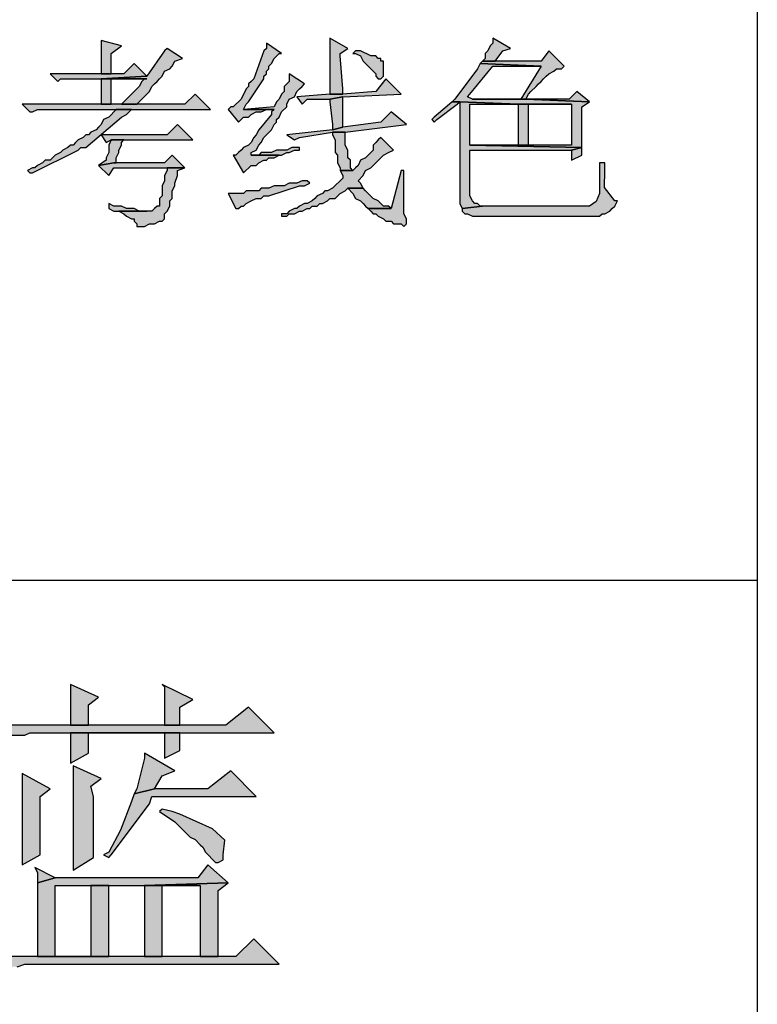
# Model space of a CAD drawing. Header units: millimetres. Extents: x 31236 to 33897, y 9912 to 10933.
# Tile 27 of 47: x 32407.5 to 32415.17, y 10140.04 to 10150.29. Entities that reach past the tile are written whole.
import ezdxf

# ---------------------------------------------------------------- set-up
doc = ezdxf.new("R2010")
doc.units = ezdxf.units.MM
doc.layers.add('Z_entity', color=7, linetype='Continuous')

msp = doc.modelspace()

# ---------------------------------------------------------------- hatches: boundary and pattern name
at = {"layer": 'Z_entity'}
for points in [[(32408.344, 10150.067), (32408.344, 10150.04), (32408.344, 10149.802), (32408.344, 10149.722), (32408.449, 10149.722), (32408.449, 10149.934), (32408.555, 10150.014)], [(32410.726, 10150.093), (32410.726, 10150.067), (32410.726, 10149.537), (32410.726, 10149.511), (32410.859, 10149.511), (32410.859, 10149.564), (32410.832, 10149.908), (32410.832, 10149.934), (32410.912, 10149.987)], [(32412.421, 10150.093), (32412.421, 10150.04), (32412.394, 10150.014), (32412.368, 10149.961), (32412.341, 10149.934), (32412.341, 10149.881), (32412.315, 10149.855), (32412.447, 10149.855), (32412.527, 10149.961), (32412.606, 10149.987)], [(32409.032, 10149.987), (32409.005, 10149.961), (32408.82, 10149.696), (32408.344, 10149.669), (32408.82, 10149.669), (32408.794, 10149.669), (32408.767, 10149.643), (32408.741, 10149.59), (32408.714, 10149.564), (32408.688, 10149.537), (32408.661, 10149.511), (32408.555, 10149.405), (32408.714, 10149.405), (32408.847, 10149.537), (32408.873, 10149.59), (32408.9, 10149.616), (32408.926, 10149.643), (32408.952, 10149.669), (32408.979, 10149.696), (32409.005, 10149.749), (32409.058, 10149.775), (32409.085, 10149.802), (32409.111, 10149.855), (32409.191, 10149.881)], [(32410.064, 10150.04), (32410.064, 10149.987), (32410.038, 10149.961), (32409.932, 10149.669), (32409.906, 10149.643), (32409.879, 10149.616), (32409.879, 10149.59), (32409.853, 10149.564), (32409.8, 10149.458), (32409.72, 10149.378), (32409.694, 10149.378), (32409.667, 10149.352), (32409.773, 10149.219), (32409.826, 10149.272), (32409.879, 10149.272), (32409.906, 10149.299), (32409.959, 10149.325), (32410.011, 10149.325), (32410.064, 10149.352), (32410.144, 10149.352), (32409.826, 10149.352), (32409.853, 10149.405), (32409.879, 10149.431), (32410.038, 10149.669), (32410.038, 10149.696), (32410.064, 10149.722), (32410.064, 10149.749), (32410.091, 10149.775), (32410.091, 10149.802), (32410.117, 10149.828), (32410.144, 10149.881), (32410.197, 10149.934), (32410.223, 10149.934)], [(32410.991, 10149.961), (32410.965, 10149.934), (32410.991, 10149.934), (32411.044, 10149.908), (32411.07, 10149.855), (32411.176, 10149.749), (32411.203, 10149.722), (32411.203, 10149.696), (32411.229, 10149.669), (32411.256, 10149.669), (32411.282, 10149.696), (32411.282, 10149.855), (32411.256, 10149.855), (32411.256, 10149.881), (32411.229, 10149.881), (32411.203, 10149.908), (32411.15, 10149.908), (32411.044, 10149.961)], [(32413.003, 10149.961), (32412.924, 10149.855), (32412.315, 10149.855), (32412.288, 10149.828), (32412.924, 10149.802), (32412.712, 10149.458), (32412.209, 10149.458), (32412.765, 10149.458), (32412.791, 10149.511), (32412.818, 10149.537), (32412.871, 10149.59), (32412.897, 10149.616), (32412.924, 10149.643), (32412.95, 10149.669), (32412.977, 10149.696), (32413.003, 10149.722), (32413.056, 10149.749), (32413.083, 10149.775), (32413.136, 10149.775), (32413.162, 10149.802)], [(32408.688, 10149.828), (32408.582, 10149.722), (32407.814, 10149.722), (32407.893, 10149.643), (32407.92, 10149.669), (32408.344, 10149.669), (32408.82, 10149.696)], [(32412.288, 10149.828), (32412.262, 10149.775), (32412.024, 10149.458), (32411.997, 10149.431), (32412.077, 10149.431), (32412.685, 10149.405), (32413.241, 10149.405), (32413.241, 10148.981), (32412.182, 10148.981), (32413.347, 10148.955), (32413.347, 10149.378), (32413.427, 10149.431), (32412.765, 10149.458), (32412.209, 10149.458), (32412.156, 10149.484), (32412.182, 10149.511), (32412.421, 10149.802), (32412.924, 10149.802)], [(32408.344, 10149.669), (32408.344, 10149.405), (32408.449, 10149.405), (32408.449, 10149.669), (32408.82, 10149.669)], [(32410.303, 10149.722), (32410.303, 10149.643), (32410.276, 10149.616), (32410.25, 10149.59), (32410.25, 10149.537), (32410.223, 10149.511), (32410.197, 10149.458), (32410.17, 10149.431), (32410.144, 10149.378), (32409.826, 10149.352), (32410.144, 10149.352), (32410.117, 10149.325), (32410.117, 10149.299), (32409.985, 10149.14), (32409.959, 10149.087), (32409.932, 10149.06), (32409.906, 10149.008), (32409.879, 10148.981), (32409.826, 10148.955), (32409.8, 10148.928), (32409.773, 10148.902), (32409.747, 10148.875), (32409.72, 10148.875), (32409.826, 10148.69), (32409.906, 10148.769), (32409.959, 10148.769), (32409.985, 10148.796), (32410.038, 10148.822), (32410.064, 10148.822), (32410.091, 10148.849), (32410.144, 10148.849), (32410.197, 10148.875), (32409.906, 10148.875), (32409.906, 10148.902), (32409.959, 10148.928), (32409.985, 10148.981), (32410.011, 10149.008), (32410.038, 10149.06), (32410.064, 10149.087), (32410.117, 10149.14), (32410.144, 10149.193), (32410.17, 10149.219), (32410.17, 10149.246), (32410.197, 10149.272), (32410.223, 10149.325), (32410.276, 10149.378), (32410.276, 10149.405), (32410.303, 10149.458), (32410.356, 10149.484), (32410.382, 10149.537), (32410.409, 10149.564), (32410.435, 10149.59), (32410.462, 10149.616)], [(32411.309, 10149.669), (32411.203, 10149.537), (32410.859, 10149.511), (32410.726, 10149.511), (32410.382, 10149.484), (32410.435, 10149.405), (32410.488, 10149.458), (32410.726, 10149.458), (32410.859, 10149.484), (32411.468, 10149.511)], [(32413.294, 10149.537), (32413.215, 10149.458), (32412.765, 10149.458), (32413.427, 10149.431)], [(32409.323, 10149.511), (32409.217, 10149.405), (32407.523, 10149.405), (32407.602, 10149.325), (32407.629, 10149.325), (32407.682, 10149.352), (32409.482, 10149.352)], [(32410.859, 10149.484), (32410.726, 10149.458), (32410.726, 10149.431), (32410.753, 10149.193), (32410.753, 10149.14), (32410.859, 10149.166), (32410.859, 10149.431)], [(32408.661, 10149.352), (32408.502, 10149.352), (32408.423, 10149.272), (32408.37, 10149.246), (32408.344, 10149.193), (32408.317, 10149.166), (32408.291, 10149.14), (32408.238, 10149.113), (32408.211, 10149.087), (32408.185, 10149.087), (32408.158, 10149.06), (32408.105, 10149.034), (32408.079, 10149.008), (32408.052, 10148.981), (32408.026, 10148.981), (32407.999, 10148.955), (32407.946, 10148.928), (32407.92, 10148.902), (32407.867, 10148.875), (32407.814, 10148.822), (32407.761, 10148.822), (32407.735, 10148.796), (32407.682, 10148.769), (32407.655, 10148.743), (32407.629, 10148.743), (32407.576, 10148.716), (32407.602, 10148.69), (32407.629, 10148.69), (32408.105, 10148.928), (32408.132, 10148.955), (32408.185, 10148.955), (32408.555, 10149.272), (32408.608, 10149.299), (32408.635, 10149.325)], [(32411.997, 10149.431), (32411.971, 10149.405), (32411.812, 10149.272), (32411.785, 10149.246), (32411.812, 10149.219), (32411.838, 10149.246), (32412.05, 10149.405), (32412.077, 10149.431)], [(32412.077, 10149.431), (32412.077, 10148.372), (32412.103, 10148.319), (32412.315, 10148.346), (32412.288, 10148.346), (32412.262, 10148.372), (32412.235, 10148.372), (32412.209, 10148.399), (32412.182, 10148.452), (32412.182, 10148.928), (32413.241, 10148.928), (32413.347, 10148.955), (32412.182, 10148.981), (32412.182, 10149.405), (32412.685, 10149.405)], [(32412.685, 10149.405), (32412.685, 10148.981), (32412.791, 10148.981), (32412.791, 10149.405), (32413.241, 10149.405)], [(32411.362, 10149.325), (32411.256, 10149.219), (32410.859, 10149.166), (32410.753, 10149.14), (32410.276, 10149.087), (32410.356, 10149.034), (32410.409, 10149.06), (32410.753, 10149.113), (32410.885, 10149.113), (32411.521, 10149.193)], [(32409.138, 10149.193), (32409.032, 10149.087), (32408.344, 10149.087), (32408.397, 10149.008), (32408.449, 10149.034), (32409.297, 10149.034)], [(32408.582, 10149.034), (32408.449, 10149.034), (32408.423, 10148.981), (32408.423, 10148.902), (32408.397, 10148.849), (32408.397, 10148.822), (32408.317, 10148.769), (32408.476, 10148.796), (32408.502, 10148.796), (32408.502, 10148.849), (32408.529, 10148.902), (32408.529, 10148.928), (32408.555, 10148.981), (32408.555, 10149.008)], [(32411.256, 10149.06), (32411.229, 10149.034), (32411.203, 10149.008), (32411.176, 10148.981), (32411.176, 10148.928), (32411.15, 10148.902), (32411.097, 10148.849), (32411.044, 10148.822), (32411.018, 10148.769), (32410.991, 10148.743), (32410.965, 10148.716), (32410.832, 10148.716), (32410.859, 10148.663), (32410.859, 10148.637), (32410.753, 10148.531), (32410.7, 10148.505), (32410.673, 10148.505), (32410.647, 10148.478), (32410.594, 10148.452), (32410.567, 10148.425), (32410.541, 10148.399), (32410.488, 10148.372), (32410.462, 10148.372), (32410.409, 10148.346), (32410.382, 10148.319), (32410.356, 10148.319), (32410.303, 10148.293), (32410.276, 10148.266), (32410.223, 10148.266), (32410.223, 10148.24), (32410.276, 10148.24), (32410.303, 10148.266), (32410.356, 10148.266), (32410.409, 10148.293), (32410.435, 10148.293), (32410.488, 10148.319), (32410.515, 10148.319), (32410.541, 10148.346), (32410.594, 10148.346), (32410.62, 10148.372), (32410.647, 10148.372), (32410.7, 10148.399), (32410.726, 10148.425), (32410.779, 10148.425), (32410.832, 10148.478), (32410.885, 10148.505), (32410.912, 10148.531), (32411.07, 10148.531), (32411.044, 10148.584), (32411.018, 10148.61), (32411.07, 10148.663), (32411.097, 10148.716), (32411.15, 10148.743), (32411.282, 10148.875), (32411.335, 10148.902), (32411.388, 10148.928)], [(32410.885, 10149.113), (32410.753, 10149.113), (32410.753, 10149.087), (32410.779, 10149.034), (32410.779, 10148.902), (32410.806, 10148.875), (32410.806, 10148.796), (32410.832, 10148.743), (32410.832, 10148.716), (32410.965, 10148.716), (32410.938, 10148.743), (32410.938, 10148.822), (32410.912, 10148.849), (32410.912, 10148.928), (32410.885, 10148.981), (32410.885, 10149.06)], [(32410.409, 10148.955), (32410.329, 10148.955), (32410.276, 10148.928), (32410.17, 10148.928), (32410.117, 10148.902), (32410.011, 10148.902), (32409.985, 10148.875), (32409.906, 10148.875), (32410.223, 10148.875), (32410.276, 10148.902), (32410.303, 10148.902), (32410.356, 10148.928), (32410.409, 10148.928)], [(32413.347, 10148.955), (32413.241, 10148.928), (32413.241, 10148.822), (32413.347, 10148.875), (32413.347, 10148.928)], [(32409.085, 10148.875), (32409.005, 10148.796), (32408.476, 10148.796), (32408.317, 10148.769), (32408.423, 10148.663), (32408.476, 10148.743), (32409.217, 10148.743)], [(32409.217, 10148.743), (32409.032, 10148.743), (32409.032, 10148.716), (32409.005, 10148.663), (32409.005, 10148.61), (32408.979, 10148.557), (32408.979, 10148.452), (32408.952, 10148.425), (32408.952, 10148.346), (32408.926, 10148.346), (32408.9, 10148.319), (32408.873, 10148.293), (32408.529, 10148.293), (32408.582, 10148.266), (32408.608, 10148.24), (32408.661, 10148.213), (32408.688, 10148.213), (32408.688, 10148.187), (32408.714, 10148.16), (32408.714, 10148.134), (32408.794, 10148.134), (32408.847, 10148.16), (32408.9, 10148.16), (32408.952, 10148.187), (32408.979, 10148.187), (32409.005, 10148.213), (32409.005, 10148.266), (32409.032, 10148.293), (32409.058, 10148.346), (32409.058, 10148.399), (32409.085, 10148.425), (32409.085, 10148.505), (32409.111, 10148.557), (32409.111, 10148.584), (32409.138, 10148.663), (32409.138, 10148.716)], [(32413.586, 10148.796), (32413.533, 10148.796), (32413.533, 10148.478), (32413.497, 10148.393), (32413.427, 10148.346), (32412.315, 10148.346), (32412.103, 10148.319), (32412.103, 10148.293), (32412.129, 10148.266), (32412.156, 10148.266), (32412.209, 10148.24), (32413.533, 10148.24), (32413.559, 10148.266), (32413.586, 10148.266), (32413.639, 10148.293), (32413.665, 10148.319), (32413.692, 10148.346), (32413.718, 10148.399), (32413.692, 10148.399), (32413.585, 10148.539), (32413.586, 10148.716), (32413.586, 10148.743)], [(32411.468, 10148.716), (32411.362, 10148.319), (32411.123, 10148.319), (32411.15, 10148.293), (32411.176, 10148.266), (32411.203, 10148.266), (32411.229, 10148.24), (32411.282, 10148.213), (32411.309, 10148.187), (32411.362, 10148.187), (32411.388, 10148.16), (32411.468, 10148.16), (32411.494, 10148.134), (32411.521, 10148.16), (32411.521, 10148.213), (32411.494, 10148.266), (32411.494, 10148.716)], [(32410.488, 10148.61), (32410.435, 10148.61), (32410.382, 10148.584), (32410.303, 10148.584), (32410.25, 10148.557), (32410.144, 10148.557), (32410.091, 10148.531), (32410.011, 10148.531), (32409.985, 10148.505), (32409.853, 10148.505), (32409.826, 10148.478), (32409.667, 10148.478), (32409.747, 10148.319), (32409.773, 10148.319), (32409.8, 10148.346), (32409.826, 10148.346), (32409.853, 10148.372), (32409.906, 10148.399), (32409.959, 10148.425), (32410.011, 10148.425), (32410.038, 10148.452), (32410.091, 10148.452), (32410.409, 10148.557), (32410.462, 10148.557), (32410.515, 10148.584)], [(32411.07, 10148.531), (32410.912, 10148.531), (32410.965, 10148.478), (32410.991, 10148.425), (32411.044, 10148.399), (32411.07, 10148.372), (32411.097, 10148.346), (32411.123, 10148.319), (32411.362, 10148.319), (32411.335, 10148.346), (32411.282, 10148.346), (32411.256, 10148.372), (32411.229, 10148.399), (32411.176, 10148.425), (32411.097, 10148.505)], [(32408.423, 10148.372), (32408.423, 10148.319), (32408.476, 10148.293), (32408.82, 10148.293), (32408.741, 10148.293), (32408.688, 10148.319), (32408.608, 10148.319), (32408.555, 10148.346), (32408.476, 10148.346)], [(32408.026, 10143.368), (32408.026, 10143.342), (32408.026, 10142.998), (32408.026, 10142.945), (32408.211, 10142.945), (32408.211, 10143.157), (32408.317, 10143.236)], [(32408.979, 10143.368), (32409.005, 10143.342), (32409.005, 10142.998), (32409.005, 10142.945), (32409.164, 10142.945), (32409.164, 10143.13), (32409.297, 10143.21)], [(32409.879, 10143.13), (32409.641, 10142.945), (32407.179, 10142.945), (32407.285, 10142.812), (32407.338, 10142.812), (32407.417, 10142.839), (32407.549, 10142.839), (32407.602, 10142.865), (32410.144, 10142.865)], [(32408.026, 10142.865), (32408.026, 10142.548), (32408.211, 10142.654), (32408.211, 10142.865), (32409.005, 10142.865)], [(32409.164, 10142.865), (32408.026, 10142.865), (32409.005, 10142.865), (32409.005, 10142.601), (32409.164, 10142.68)], [(32408.794, 10142.654), (32408.794, 10142.601), (32408.714, 10142.283), (32408.688, 10142.23), (32408.9, 10142.283), (32408.979, 10142.415), (32409.111, 10142.468)], [(32408.052, 10142.521), (32408.052, 10142.468), (32408.052, 10141.515), (32408.052, 10141.436), (32408.264, 10141.568), (32408.264, 10141.595), (32408.264, 10142.203), (32408.238, 10142.309), (32408.344, 10142.389)], [(32409.694, 10142.468), (32409.456, 10142.283), (32408.9, 10142.283), (32408.688, 10142.23), (32408.661, 10142.151), (32408.546, 10141.851), (32408.423, 10141.621), (32408.37, 10141.595), (32408.423, 10141.568), (32408.449, 10141.595), (32408.847, 10142.124), (32408.873, 10142.203), (32409.959, 10142.203)], [(32407.523, 10142.442), (32407.523, 10142.389), (32407.523, 10141.542), (32407.523, 10141.489), (32407.708, 10141.595), (32407.708, 10141.621), (32407.708, 10142.098), (32407.708, 10142.203), (32407.814, 10142.283)], [(32408.979, 10142.071), (32408.952, 10142.045), (32409.111, 10141.939), (32409.217, 10141.833), (32409.27, 10141.78), (32409.323, 10141.753), (32409.376, 10141.7), (32409.403, 10141.674), (32409.429, 10141.621), (32409.535, 10141.515), (32409.561, 10141.515), (32409.614, 10141.542), (32409.614, 10141.595), (32409.633, 10141.747), (32409.503, 10141.864), (32409.164, 10142.018), (32409.085, 10142.045)], [(32407.655, 10141.462), (32407.682, 10141.409), (32407.682, 10141.303), (32407.867, 10141.356)], [(32409.456, 10141.489), (32409.35, 10141.356), (32407.867, 10141.356), (32407.682, 10141.303), (32407.682, 10141.25), (32407.682, 10140.615), (32407.682, 10140.536), (32407.867, 10140.536), (32407.867, 10141.277), (32408.794, 10141.277), (32409.667, 10141.303)], [(32408.423, 10141.277), (32408.238, 10141.277), (32408.238, 10140.536), (32407.682, 10140.536), (32408.423, 10140.536)], [(32409.667, 10141.303), (32408.794, 10141.277), (32409.376, 10141.277), (32409.376, 10140.536), (32409.561, 10140.536), (32409.561, 10141.224)], [(32408.794, 10141.277), (32408.794, 10140.536), (32408.979, 10140.536), (32408.979, 10141.277), (32409.376, 10141.277)], [(32409.932, 10140.721), (32409.747, 10140.536), (32407.682, 10140.536), (32407.099, 10140.536), (32407.232, 10140.403), (32407.285, 10140.403), (32407.338, 10140.43), (32407.47, 10140.43), (32407.549, 10140.456), (32410.197, 10140.456)]]:
    msp.add_hatch(color=7, dxfattribs=at).paths.add_polyline_path(points)

# ---------------------------------------------------------------- linework, layer by layer
at = {"layer": 'Z_entity', "color": 7}
for p, q in [((32415.174, 10153.164), (32415.174, 10085.123)), ((32408.344, 10150.067), (32408.344, 10150.04)), ((32408.555, 10150.014), (32408.344, 10150.067)), ((32410.726, 10150.093), (32410.726, 10150.067)), ((32410.912, 10149.987), (32410.726, 10150.093)), ((32410.726, 10150.067), (32410.726, 10149.537)), ((32412.421, 10150.093), (32412.421, 10150.04)), ((32412.606, 10149.987), (32412.421, 10150.093)), ((32408.344, 10150.04), (32408.344, 10149.802)), ((32408.449, 10149.934), (32408.555, 10150.014)), ((32409.005, 10149.961), (32408.82, 10149.696)), ((32409.032, 10149.987), (32409.005, 10149.961)), ((32409.191, 10149.881), (32409.032, 10149.987)), ((32410.038, 10149.961), (32409.932, 10149.669)), ((32410.064, 10149.987), (32410.038, 10149.961)), ((32410.064, 10150.04), (32410.064, 10149.987)), ((32410.223, 10149.934), (32410.064, 10150.04)), ((32410.832, 10149.934), (32410.912, 10149.987)), ((32410.991, 10149.961), (32410.965, 10149.934)), ((32411.044, 10149.961), (32410.991, 10149.961)), ((32411.15, 10149.908), (32411.044, 10149.961)), ((32412.368, 10149.961), (32412.341, 10149.934)), ((32412.394, 10150.014), (32412.368, 10149.961)), ((32412.421, 10150.04), (32412.394, 10150.014)), ((32412.447, 10149.855), (32412.527, 10149.961)), ((32412.527, 10149.961), (32412.606, 10149.987)), ((32413.003, 10149.961), (32412.924, 10149.855)), ((32413.162, 10149.802), (32413.003, 10149.961)), ((32408.449, 10149.722), (32408.449, 10149.934)), ((32409.085, 10149.802), (32409.111, 10149.855)), ((32409.111, 10149.855), (32409.191, 10149.881)), ((32410.117, 10149.828), (32410.144, 10149.881)), ((32410.144, 10149.881), (32410.197, 10149.934)), ((32410.197, 10149.934), (32410.223, 10149.934)), ((32410.832, 10149.908), (32410.832, 10149.934)), ((32410.859, 10149.564), (32410.832, 10149.908)), ((32410.965, 10149.934), (32410.991, 10149.934)), ((32410.991, 10149.934), (32411.044, 10149.908)), ((32411.044, 10149.908), (32411.07, 10149.855)), ((32411.07, 10149.855), (32411.176, 10149.749)), ((32411.203, 10149.908), (32411.15, 10149.908)), ((32411.229, 10149.881), (32411.203, 10149.908)), ((32411.256, 10149.881), (32411.229, 10149.881)), ((32411.256, 10149.855), (32411.256, 10149.881)), ((32411.282, 10149.855), (32411.256, 10149.855)), ((32411.282, 10149.696), (32411.282, 10149.855)), ((32412.315, 10149.855), (32412.288, 10149.828)), ((32412.341, 10149.881), (32412.315, 10149.855)), ((32412.315, 10149.855), (32412.447, 10149.855)), ((32412.924, 10149.855), (32412.315, 10149.855)), ((32412.341, 10149.934), (32412.341, 10149.881)), ((32408.344, 10149.802), (32408.344, 10149.722)), ((32408.688, 10149.828), (32408.582, 10149.722)), ((32408.82, 10149.696), (32408.688, 10149.828)), ((32408.979, 10149.696), (32409.005, 10149.749)), ((32409.005, 10149.749), (32409.058, 10149.775)), ((32409.058, 10149.775), (32409.085, 10149.802)), ((32410.064, 10149.749), (32410.091, 10149.775)), ((32410.064, 10149.722), (32410.064, 10149.749)), ((32410.091, 10149.802), (32410.117, 10149.828)), ((32410.091, 10149.775), (32410.091, 10149.802)), ((32411.176, 10149.749), (32411.203, 10149.722)), ((32412.262, 10149.775), (32412.024, 10149.458)), ((32412.182, 10149.511), (32412.421, 10149.802)), ((32412.288, 10149.828), (32412.262, 10149.775)), ((32412.288, 10149.828), (32412.924, 10149.802)), ((32412.924, 10149.802), (32412.288, 10149.828)), ((32412.421, 10149.802), (32412.924, 10149.802)), ((32412.924, 10149.802), (32412.712, 10149.458)), ((32413.003, 10149.722), (32413.056, 10149.749)), ((32413.056, 10149.749), (32413.083, 10149.775)), ((32413.083, 10149.775), (32413.136, 10149.775)), ((32413.136, 10149.775), (32413.162, 10149.802)), ((32408.582, 10149.722), (32407.814, 10149.722)), ((32407.814, 10149.722), (32407.893, 10149.643)), ((32407.893, 10149.643), (32407.92, 10149.669)), ((32407.92, 10149.669), (32408.344, 10149.669)), ((32408.344, 10149.722), (32408.449, 10149.722)), ((32408.82, 10149.696), (32408.344, 10149.669)), ((32408.344, 10149.669), (32408.82, 10149.696)), ((32408.344, 10149.669), (32408.82, 10149.669)), ((32408.344, 10149.669), (32408.344, 10149.405)), ((32408.82, 10149.669), (32408.344, 10149.669)), ((32408.449, 10149.405), (32408.449, 10149.669)), ((32408.449, 10149.669), (32408.82, 10149.669)), ((32408.767, 10149.643), (32408.741, 10149.59)), ((32408.794, 10149.669), (32408.767, 10149.643)), ((32408.82, 10149.669), (32408.794, 10149.669)), ((32408.9, 10149.616), (32408.926, 10149.643)), ((32408.926, 10149.643), (32408.952, 10149.669)), ((32408.952, 10149.669), (32408.979, 10149.696)), ((32409.879, 10149.431), (32410.038, 10149.669)), ((32409.906, 10149.643), (32409.879, 10149.616)), ((32409.932, 10149.669), (32409.906, 10149.643)), ((32410.038, 10149.696), (32410.064, 10149.722)), ((32410.038, 10149.669), (32410.038, 10149.696)), ((32410.303, 10149.643), (32410.276, 10149.616)), ((32410.303, 10149.722), (32410.303, 10149.643)), ((32410.462, 10149.616), (32410.303, 10149.722)), ((32411.203, 10149.722), (32411.203, 10149.696)), ((32411.203, 10149.696), (32411.229, 10149.669)), ((32411.309, 10149.669), (32411.203, 10149.537)), ((32411.229, 10149.669), (32411.256, 10149.669)), ((32411.256, 10149.669), (32411.282, 10149.696)), ((32411.468, 10149.511), (32411.309, 10149.669)), ((32412.897, 10149.616), (32412.924, 10149.643)), ((32412.924, 10149.643), (32412.95, 10149.669)), ((32412.95, 10149.669), (32412.977, 10149.696)), ((32412.977, 10149.696), (32413.003, 10149.722)), ((32408.688, 10149.537), (32408.661, 10149.511)), ((32408.714, 10149.564), (32408.688, 10149.537)), ((32408.741, 10149.59), (32408.714, 10149.564)), ((32408.714, 10149.405), (32408.847, 10149.537)), ((32408.847, 10149.537), (32408.873, 10149.59)), ((32408.873, 10149.59), (32408.9, 10149.616)), ((32409.853, 10149.564), (32409.8, 10149.458)), ((32409.879, 10149.59), (32409.853, 10149.564)), ((32409.879, 10149.616), (32409.879, 10149.59)), ((32410.25, 10149.537), (32410.223, 10149.511)), ((32410.276, 10149.616), (32410.25, 10149.59)), ((32410.25, 10149.59), (32410.25, 10149.537)), ((32410.356, 10149.484), (32410.382, 10149.537)), ((32410.382, 10149.537), (32410.409, 10149.564)), ((32410.409, 10149.564), (32410.435, 10149.59)), ((32410.435, 10149.59), (32410.462, 10149.616)), ((32410.726, 10149.537), (32410.726, 10149.511)), ((32410.859, 10149.511), (32410.859, 10149.564)), ((32411.203, 10149.537), (32410.859, 10149.511)), ((32412.791, 10149.511), (32412.818, 10149.537)), ((32412.818, 10149.537), (32412.871, 10149.59)), ((32412.871, 10149.59), (32412.897, 10149.616)), ((32413.294, 10149.537), (32413.215, 10149.458)), ((32413.427, 10149.431), (32413.294, 10149.537)), ((32408.661, 10149.511), (32408.555, 10149.405)), ((32409.323, 10149.511), (32409.217, 10149.405)), ((32409.482, 10149.352), (32409.323, 10149.511)), ((32409.8, 10149.458), (32409.72, 10149.378)), ((32410.197, 10149.458), (32410.17, 10149.431)), ((32410.223, 10149.511), (32410.197, 10149.458)), ((32410.276, 10149.405), (32410.303, 10149.458)), ((32410.303, 10149.458), (32410.356, 10149.484)), ((32410.726, 10149.511), (32410.382, 10149.484)), ((32410.382, 10149.484), (32410.435, 10149.405)), ((32410.435, 10149.405), (32410.488, 10149.458)), ((32410.488, 10149.458), (32410.726, 10149.458)), ((32410.726, 10149.511), (32410.859, 10149.511)), ((32410.859, 10149.511), (32410.726, 10149.511)), ((32410.726, 10149.458), (32410.859, 10149.484)), ((32410.859, 10149.484), (32410.726, 10149.458)), ((32410.726, 10149.458), (32410.726, 10149.431)), ((32410.859, 10149.484), (32411.468, 10149.511)), ((32410.859, 10149.431), (32410.859, 10149.484)), ((32412.024, 10149.458), (32411.997, 10149.431)), ((32412.156, 10149.484), (32412.182, 10149.511)), ((32412.209, 10149.458), (32412.156, 10149.484)), ((32412.712, 10149.458), (32412.209, 10149.458)), ((32412.209, 10149.458), (32412.765, 10149.458)), ((32412.765, 10149.458), (32412.209, 10149.458)), ((32412.765, 10149.458), (32412.791, 10149.511)), ((32413.427, 10149.431), (32412.765, 10149.458)), ((32413.215, 10149.458), (32412.765, 10149.458)), ((32412.765, 10149.458), (32413.427, 10149.431)), ((32409.217, 10149.405), (32407.523, 10149.405)), ((32407.523, 10149.405), (32407.602, 10149.325)), ((32407.629, 10149.325), (32407.682, 10149.352)), ((32407.682, 10149.352), (32409.482, 10149.352)), ((32408.344, 10149.405), (32408.449, 10149.405)), ((32408.502, 10149.352), (32408.423, 10149.272)), ((32408.661, 10149.352), (32408.502, 10149.352)), ((32408.555, 10149.405), (32408.714, 10149.405)), ((32408.635, 10149.325), (32408.661, 10149.352)), ((32409.694, 10149.378), (32409.667, 10149.352)), ((32409.667, 10149.352), (32409.773, 10149.219)), ((32409.72, 10149.378), (32409.694, 10149.378)), ((32409.826, 10149.352), (32409.853, 10149.405)), ((32410.144, 10149.378), (32409.826, 10149.352)), ((32410.144, 10149.352), (32409.826, 10149.352)), ((32409.826, 10149.352), (32410.144, 10149.352)), ((32409.853, 10149.405), (32409.879, 10149.431)), ((32410.011, 10149.325), (32410.064, 10149.352)), ((32410.064, 10149.352), (32410.144, 10149.352)), ((32410.144, 10149.352), (32410.117, 10149.325)), ((32410.17, 10149.431), (32410.144, 10149.378)), ((32410.223, 10149.325), (32410.276, 10149.378)), ((32410.276, 10149.378), (32410.276, 10149.405)), ((32410.726, 10149.431), (32410.753, 10149.193)), ((32410.859, 10149.166), (32410.859, 10149.431)), ((32411.971, 10149.405), (32411.812, 10149.272)), ((32411.838, 10149.246), (32412.05, 10149.405)), ((32411.997, 10149.431), (32411.971, 10149.405)), ((32411.997, 10149.431), (32412.077, 10149.431)), ((32412.077, 10149.431), (32411.997, 10149.431)), ((32412.05, 10149.405), (32412.077, 10149.431)), ((32412.077, 10149.431), (32412.685, 10149.405)), ((32412.077, 10149.431), (32412.077, 10148.372)), ((32412.685, 10149.405), (32412.077, 10149.431)), ((32412.182, 10148.981), (32412.182, 10149.405)), ((32412.182, 10149.405), (32412.685, 10149.405)), ((32412.685, 10149.405), (32413.241, 10149.405)), ((32412.685, 10149.405), (32412.685, 10148.981)), ((32413.241, 10149.405), (32412.685, 10149.405)), ((32412.791, 10148.981), (32412.791, 10149.405)), ((32412.791, 10149.405), (32413.241, 10149.405)), ((32413.241, 10149.405), (32413.241, 10148.981)), ((32413.347, 10149.378), (32413.427, 10149.431)), ((32413.347, 10148.955), (32413.347, 10149.378)), ((32407.602, 10149.325), (32407.629, 10149.325)), ((32408.185, 10148.955), (32408.555, 10149.272)), ((32408.37, 10149.246), (32408.344, 10149.193)), ((32408.423, 10149.272), (32408.37, 10149.246)), ((32408.555, 10149.272), (32408.608, 10149.299)), ((32408.608, 10149.299), (32408.635, 10149.325)), ((32409.773, 10149.219), (32409.826, 10149.272)), ((32409.826, 10149.272), (32409.879, 10149.272)), ((32409.879, 10149.272), (32409.906, 10149.299)), ((32409.906, 10149.299), (32409.959, 10149.325)), ((32409.959, 10149.325), (32410.011, 10149.325)), ((32410.117, 10149.299), (32409.985, 10149.14)), ((32410.117, 10149.325), (32410.117, 10149.299)), ((32410.17, 10149.246), (32410.197, 10149.272)), ((32410.17, 10149.219), (32410.17, 10149.246)), ((32410.197, 10149.272), (32410.223, 10149.325)), ((32411.362, 10149.325), (32411.256, 10149.219)), ((32411.521, 10149.193), (32411.362, 10149.325)), ((32411.812, 10149.272), (32411.785, 10149.246)), ((32411.785, 10149.246), (32411.812, 10149.219)), ((32411.812, 10149.219), (32411.838, 10149.246)), ((32408.291, 10149.14), (32408.238, 10149.113)), ((32408.317, 10149.166), (32408.291, 10149.14)), ((32408.344, 10149.193), (32408.317, 10149.166)), ((32409.138, 10149.193), (32409.032, 10149.087)), ((32409.297, 10149.034), (32409.138, 10149.193)), ((32409.985, 10149.14), (32409.959, 10149.087)), ((32410.064, 10149.087), (32410.117, 10149.14)), ((32410.117, 10149.14), (32410.144, 10149.193)), ((32410.144, 10149.193), (32410.17, 10149.219)), ((32410.753, 10149.14), (32410.276, 10149.087)), ((32410.753, 10149.193), (32410.753, 10149.14)), ((32410.753, 10149.14), (32410.859, 10149.166)), ((32410.859, 10149.166), (32410.753, 10149.14)), ((32411.256, 10149.219), (32410.859, 10149.166)), ((32410.885, 10149.113), (32411.521, 10149.193)), ((32408.105, 10149.034), (32408.079, 10149.008)), ((32408.158, 10149.06), (32408.105, 10149.034)), ((32408.185, 10149.087), (32408.158, 10149.06)), ((32408.211, 10149.087), (32408.185, 10149.087)), ((32408.238, 10149.113), (32408.211, 10149.087)), ((32409.032, 10149.087), (32408.344, 10149.087)), ((32408.344, 10149.087), (32408.397, 10149.008)), ((32408.397, 10149.008), (32408.449, 10149.034)), ((32408.449, 10149.034), (32408.423, 10148.981)), ((32408.449, 10149.034), (32409.297, 10149.034)), ((32408.582, 10149.034), (32408.449, 10149.034)), ((32408.555, 10149.008), (32408.582, 10149.034)), ((32409.932, 10149.06), (32409.906, 10149.008)), ((32409.959, 10149.087), (32409.932, 10149.06)), ((32410.011, 10149.008), (32410.038, 10149.06)), ((32410.038, 10149.06), (32410.064, 10149.087)), ((32410.276, 10149.087), (32410.356, 10149.034)), ((32410.356, 10149.034), (32410.409, 10149.06)), ((32410.409, 10149.06), (32410.753, 10149.113)), ((32410.753, 10149.113), (32410.885, 10149.113)), ((32410.885, 10149.113), (32410.753, 10149.113)), ((32410.753, 10149.113), (32410.753, 10149.087)), ((32410.753, 10149.087), (32410.779, 10149.034)), ((32410.779, 10149.034), (32410.779, 10148.902)), ((32410.885, 10149.06), (32410.885, 10149.113)), ((32410.885, 10148.981), (32410.885, 10149.06)), ((32411.229, 10149.034), (32411.203, 10149.008)), ((32411.256, 10149.06), (32411.229, 10149.034)), ((32411.388, 10148.928), (32411.256, 10149.06)), ((32407.629, 10148.69), (32408.105, 10148.928)), ((32407.946, 10148.928), (32407.92, 10148.902)), ((32407.999, 10148.955), (32407.946, 10148.928)), ((32408.026, 10148.981), (32407.999, 10148.955)), ((32408.052, 10148.981), (32408.026, 10148.981)), ((32408.079, 10149.008), (32408.052, 10148.981)), ((32408.105, 10148.928), (32408.132, 10148.955)), ((32408.132, 10148.955), (32408.185, 10148.955)), ((32408.423, 10148.981), (32408.423, 10148.902)), ((32408.529, 10148.928), (32408.555, 10148.981)), ((32408.529, 10148.902), (32408.529, 10148.928)), ((32408.555, 10148.981), (32408.555, 10149.008)), ((32409.8, 10148.928), (32409.773, 10148.902)), ((32409.826, 10148.955), (32409.8, 10148.928)), ((32409.879, 10148.981), (32409.826, 10148.955)), ((32409.906, 10149.008), (32409.879, 10148.981)), ((32409.906, 10148.902), (32409.959, 10148.928)), ((32409.959, 10148.928), (32409.985, 10148.981)), ((32409.985, 10148.981), (32410.011, 10149.008)), ((32410.17, 10148.928), (32410.117, 10148.902)), ((32410.276, 10148.928), (32410.17, 10148.928)), ((32410.329, 10148.955), (32410.276, 10148.928)), ((32410.303, 10148.902), (32410.356, 10148.928)), ((32410.409, 10148.955), (32410.329, 10148.955)), ((32410.356, 10148.928), (32410.409, 10148.928)), ((32410.409, 10148.928), (32410.409, 10148.955)), ((32410.912, 10148.928), (32410.885, 10148.981)), ((32410.912, 10148.849), (32410.912, 10148.928)), ((32411.176, 10148.928), (32411.15, 10148.902)), ((32411.203, 10149.008), (32411.176, 10148.981)), ((32411.176, 10148.981), (32411.176, 10148.928)), ((32411.335, 10148.902), (32411.388, 10148.928)), ((32413.241, 10148.981), (32412.182, 10148.981)), ((32412.182, 10148.981), (32413.347, 10148.955)), ((32413.347, 10148.955), (32412.182, 10148.981)), ((32412.182, 10148.452), (32412.182, 10148.928)), ((32412.182, 10148.928), (32413.241, 10148.928)), ((32412.685, 10148.981), (32412.791, 10148.981)), ((32413.241, 10148.928), (32413.347, 10148.955)), ((32413.347, 10148.955), (32413.241, 10148.928)), ((32413.241, 10148.928), (32413.241, 10148.822)), ((32413.347, 10148.928), (32413.347, 10148.955)), ((32413.347, 10148.875), (32413.347, 10148.928)), ((32407.761, 10148.822), (32407.735, 10148.796)), ((32407.814, 10148.822), (32407.761, 10148.822)), ((32407.867, 10148.875), (32407.814, 10148.822)), ((32407.92, 10148.902), (32407.867, 10148.875)), ((32408.397, 10148.822), (32408.317, 10148.769)), ((32408.423, 10148.902), (32408.397, 10148.849)), ((32408.397, 10148.849), (32408.397, 10148.822)), ((32408.502, 10148.849), (32408.529, 10148.902)), ((32408.502, 10148.796), (32408.502, 10148.849)), ((32409.085, 10148.875), (32409.005, 10148.796)), ((32409.217, 10148.743), (32409.085, 10148.875)), ((32409.747, 10148.875), (32409.72, 10148.875)), ((32409.72, 10148.875), (32409.826, 10148.69)), ((32409.773, 10148.902), (32409.747, 10148.875)), ((32409.906, 10148.875), (32409.906, 10148.902)), ((32410.197, 10148.875), (32409.906, 10148.875)), ((32409.985, 10148.875), (32409.906, 10148.875)), ((32409.906, 10148.875), (32410.223, 10148.875)), ((32410.011, 10148.902), (32409.985, 10148.875)), ((32409.985, 10148.796), (32410.038, 10148.822)), ((32410.117, 10148.902), (32410.011, 10148.902)), ((32410.038, 10148.822), (32410.064, 10148.822)), ((32410.064, 10148.822), (32410.091, 10148.849)), ((32410.091, 10148.849), (32410.144, 10148.849)), ((32410.144, 10148.849), (32410.197, 10148.875)), ((32410.223, 10148.875), (32410.276, 10148.902)), ((32410.276, 10148.902), (32410.303, 10148.902)), ((32410.779, 10148.902), (32410.806, 10148.875)), ((32410.806, 10148.875), (32410.806, 10148.796)), ((32410.938, 10148.822), (32410.912, 10148.849)), ((32410.938, 10148.743), (32410.938, 10148.822)), ((32411.044, 10148.822), (32411.018, 10148.769)), ((32411.097, 10148.849), (32411.044, 10148.822)), ((32411.15, 10148.902), (32411.097, 10148.849)), ((32411.15, 10148.743), (32411.282, 10148.875)), ((32411.282, 10148.875), (32411.335, 10148.902)), ((32413.241, 10148.822), (32413.347, 10148.875)), ((32407.629, 10148.743), (32407.576, 10148.716)), ((32407.655, 10148.743), (32407.629, 10148.743)), ((32407.682, 10148.769), (32407.655, 10148.743)), ((32407.735, 10148.796), (32407.682, 10148.769)), ((32408.317, 10148.769), (32408.476, 10148.796)), ((32408.476, 10148.796), (32408.317, 10148.769)), ((32408.317, 10148.769), (32408.423, 10148.663)), ((32408.423, 10148.663), (32408.476, 10148.743)), ((32408.476, 10148.796), (32408.502, 10148.796)), ((32409.005, 10148.796), (32408.476, 10148.796)), ((32408.476, 10148.743), (32409.217, 10148.743)), ((32409.217, 10148.743), (32409.032, 10148.743)), ((32409.032, 10148.743), (32409.032, 10148.716)), ((32409.138, 10148.716), (32409.217, 10148.743)), ((32409.826, 10148.69), (32409.906, 10148.769)), ((32409.906, 10148.769), (32409.959, 10148.769)), ((32409.959, 10148.769), (32409.985, 10148.796)), ((32410.806, 10148.796), (32410.832, 10148.743)), ((32410.832, 10148.743), (32410.832, 10148.716)), ((32410.965, 10148.716), (32410.938, 10148.743)), ((32410.991, 10148.743), (32410.965, 10148.716)), ((32411.018, 10148.769), (32410.991, 10148.743)), ((32411.097, 10148.716), (32411.15, 10148.743)), ((32413.586, 10148.796), (32413.533, 10148.796)), ((32413.533, 10148.796), (32413.533, 10148.478)), ((32413.586, 10148.743), (32413.586, 10148.796)), ((32413.586, 10148.716), (32413.586, 10148.743)), ((32407.576, 10148.716), (32407.602, 10148.69)), ((32407.602, 10148.69), (32407.629, 10148.69)), ((32409.032, 10148.716), (32409.005, 10148.663)), ((32409.005, 10148.663), (32409.005, 10148.61)), ((32409.111, 10148.584), (32409.138, 10148.663)), ((32409.138, 10148.663), (32409.138, 10148.716)), ((32410.859, 10148.637), (32410.753, 10148.531)), ((32410.832, 10148.716), (32410.965, 10148.716)), ((32410.965, 10148.716), (32410.832, 10148.716)), ((32410.832, 10148.716), (32410.859, 10148.663)), ((32410.859, 10148.663), (32410.859, 10148.637)), ((32411.018, 10148.61), (32411.07, 10148.663)), ((32411.07, 10148.663), (32411.097, 10148.716)), ((32411.468, 10148.716), (32411.362, 10148.319)), ((32411.494, 10148.716), (32411.468, 10148.716)), ((32411.494, 10148.266), (32411.494, 10148.716)), ((32413.585, 10148.539), (32413.586, 10148.716)), ((32409.005, 10148.61), (32408.979, 10148.557)), ((32408.979, 10148.557), (32408.979, 10148.452)), ((32409.085, 10148.505), (32409.111, 10148.557)), ((32409.111, 10148.557), (32409.111, 10148.584)), ((32410.011, 10148.531), (32409.985, 10148.505)), ((32410.091, 10148.531), (32410.011, 10148.531)), ((32410.144, 10148.557), (32410.091, 10148.531)), ((32410.091, 10148.452), (32410.409, 10148.557)), ((32410.25, 10148.557), (32410.144, 10148.557)), ((32410.303, 10148.584), (32410.25, 10148.557)), ((32410.382, 10148.584), (32410.303, 10148.584)), ((32410.435, 10148.61), (32410.382, 10148.584)), ((32410.409, 10148.557), (32410.462, 10148.557)), ((32410.488, 10148.61), (32410.435, 10148.61)), ((32410.462, 10148.557), (32410.515, 10148.584)), ((32410.515, 10148.584), (32410.488, 10148.61)), ((32410.753, 10148.531), (32410.7, 10148.505)), ((32410.885, 10148.505), (32410.912, 10148.531)), ((32410.912, 10148.531), (32411.07, 10148.531)), ((32411.07, 10148.531), (32410.912, 10148.531)), ((32410.912, 10148.531), (32410.965, 10148.478)), ((32411.044, 10148.584), (32411.018, 10148.61)), ((32411.07, 10148.531), (32411.044, 10148.584)), ((32411.097, 10148.505), (32411.07, 10148.531)), ((32413.692, 10148.399), (32413.585, 10148.539)), ((32408.979, 10148.452), (32408.952, 10148.425)), ((32408.952, 10148.425), (32408.952, 10148.346)), ((32409.058, 10148.399), (32409.085, 10148.425)), ((32409.085, 10148.425), (32409.085, 10148.505)), ((32409.826, 10148.478), (32409.667, 10148.478)), ((32409.667, 10148.478), (32409.747, 10148.319)), ((32409.853, 10148.505), (32409.826, 10148.478)), ((32409.985, 10148.505), (32409.853, 10148.505)), ((32409.906, 10148.399), (32409.959, 10148.425)), ((32409.959, 10148.425), (32410.011, 10148.425)), ((32410.011, 10148.425), (32410.038, 10148.452)), ((32410.038, 10148.452), (32410.091, 10148.452)), ((32410.567, 10148.425), (32410.541, 10148.399)), ((32410.594, 10148.452), (32410.567, 10148.425)), ((32410.647, 10148.478), (32410.594, 10148.452)), ((32410.673, 10148.505), (32410.647, 10148.478)), ((32410.7, 10148.505), (32410.673, 10148.505)), ((32410.7, 10148.399), (32410.726, 10148.425)), ((32410.726, 10148.425), (32410.779, 10148.425)), ((32410.779, 10148.425), (32410.832, 10148.478)), ((32410.832, 10148.478), (32410.885, 10148.505)), ((32410.965, 10148.478), (32410.991, 10148.425)), ((32410.991, 10148.425), (32411.044, 10148.399)), ((32411.176, 10148.425), (32411.097, 10148.505)), ((32411.229, 10148.399), (32411.176, 10148.425)), ((32412.209, 10148.399), (32412.182, 10148.452)), ((32413.533, 10148.478), (32413.497, 10148.393)), ((32408.423, 10148.372), (32408.423, 10148.319)), ((32408.476, 10148.346), (32408.423, 10148.372)), ((32408.423, 10148.319), (32408.476, 10148.293)), ((32408.555, 10148.346), (32408.476, 10148.346)), ((32408.608, 10148.319), (32408.555, 10148.346)), ((32408.688, 10148.319), (32408.608, 10148.319)), ((32408.741, 10148.293), (32408.688, 10148.319)), ((32408.9, 10148.319), (32408.873, 10148.293)), ((32408.926, 10148.346), (32408.9, 10148.319)), ((32408.952, 10148.346), (32408.926, 10148.346)), ((32409.032, 10148.293), (32409.058, 10148.346)), ((32409.058, 10148.346), (32409.058, 10148.399)), ((32409.747, 10148.319), (32409.773, 10148.319)), ((32409.773, 10148.319), (32409.8, 10148.346)), ((32409.8, 10148.346), (32409.826, 10148.346)), ((32409.826, 10148.346), (32409.853, 10148.372)), ((32409.853, 10148.372), (32409.906, 10148.399)), ((32410.356, 10148.319), (32410.303, 10148.293)), ((32410.382, 10148.319), (32410.356, 10148.319)), ((32410.409, 10148.346), (32410.382, 10148.319)), ((32410.462, 10148.372), (32410.409, 10148.346)), ((32410.435, 10148.293), (32410.488, 10148.319)), ((32410.488, 10148.372), (32410.462, 10148.372)), ((32410.541, 10148.399), (32410.488, 10148.372)), ((32410.488, 10148.319), (32410.515, 10148.319)), ((32410.515, 10148.319), (32410.541, 10148.346)), ((32410.541, 10148.346), (32410.594, 10148.346)), ((32410.594, 10148.346), (32410.62, 10148.372)), ((32410.62, 10148.372), (32410.647, 10148.372)), ((32410.647, 10148.372), (32410.7, 10148.399)), ((32411.044, 10148.399), (32411.07, 10148.372)), ((32411.07, 10148.372), (32411.097, 10148.346)), ((32411.097, 10148.346), (32411.123, 10148.319)), ((32411.362, 10148.319), (32411.123, 10148.319)), ((32411.123, 10148.319), (32411.15, 10148.293)), ((32411.123, 10148.319), (32411.362, 10148.319)), ((32411.256, 10148.372), (32411.229, 10148.399)), ((32411.282, 10148.346), (32411.256, 10148.372)), ((32411.335, 10148.346), (32411.282, 10148.346)), ((32411.362, 10148.319), (32411.335, 10148.346)), ((32412.077, 10148.372), (32412.103, 10148.319)), ((32412.103, 10148.319), (32412.315, 10148.346)), ((32412.315, 10148.346), (32412.103, 10148.319)), ((32412.103, 10148.319), (32412.103, 10148.293)), ((32412.235, 10148.372), (32412.209, 10148.399)), ((32412.262, 10148.372), (32412.235, 10148.372)), ((32412.288, 10148.346), (32412.262, 10148.372)), ((32412.315, 10148.346), (32412.288, 10148.346)), ((32413.427, 10148.346), (32412.315, 10148.346)), ((32413.497, 10148.393), (32413.427, 10148.346)), ((32413.639, 10148.293), (32413.665, 10148.319)), ((32413.665, 10148.319), (32413.692, 10148.346)), ((32413.692, 10148.346), (32413.718, 10148.399)), ((32413.718, 10148.399), (32413.692, 10148.399)), ((32408.476, 10148.293), (32408.82, 10148.293)), ((32408.873, 10148.293), (32408.529, 10148.293)), ((32408.529, 10148.293), (32408.582, 10148.266)), ((32408.582, 10148.266), (32408.608, 10148.24)), ((32408.608, 10148.24), (32408.661, 10148.213)), ((32408.661, 10148.213), (32408.688, 10148.213)), ((32408.688, 10148.213), (32408.688, 10148.187)), ((32408.82, 10148.293), (32408.741, 10148.293)), ((32408.979, 10148.187), (32409.005, 10148.213)), ((32409.005, 10148.266), (32409.032, 10148.293)), ((32409.005, 10148.213), (32409.005, 10148.266)), ((32410.276, 10148.266), (32410.223, 10148.266)), ((32410.223, 10148.266), (32410.223, 10148.24)), ((32410.223, 10148.24), (32410.276, 10148.24)), ((32410.303, 10148.293), (32410.276, 10148.266)), ((32410.276, 10148.24), (32410.303, 10148.266)), ((32410.303, 10148.266), (32410.356, 10148.266)), ((32410.356, 10148.266), (32410.409, 10148.293)), ((32410.409, 10148.293), (32410.435, 10148.293)), ((32411.15, 10148.293), (32411.176, 10148.266)), ((32411.176, 10148.266), (32411.203, 10148.266)), ((32411.203, 10148.266), (32411.229, 10148.24)), ((32411.229, 10148.24), (32411.282, 10148.213)), ((32411.282, 10148.213), (32411.309, 10148.187)), ((32411.521, 10148.213), (32411.494, 10148.266)), ((32411.521, 10148.16), (32411.521, 10148.213)), ((32412.103, 10148.293), (32412.129, 10148.266)), ((32412.129, 10148.266), (32412.156, 10148.266)), ((32412.156, 10148.266), (32412.209, 10148.24)), ((32412.209, 10148.24), (32413.533, 10148.24)), ((32413.533, 10148.24), (32413.559, 10148.266)), ((32413.559, 10148.266), (32413.586, 10148.266)), ((32413.586, 10148.266), (32413.639, 10148.293)), ((32408.688, 10148.187), (32408.714, 10148.16)), ((32408.714, 10148.16), (32408.714, 10148.134)), ((32408.714, 10148.134), (32408.794, 10148.134)), ((32408.794, 10148.134), (32408.847, 10148.16)), ((32408.847, 10148.16), (32408.9, 10148.16)), ((32408.9, 10148.16), (32408.952, 10148.187)), ((32408.952, 10148.187), (32408.979, 10148.187)), ((32411.309, 10148.187), (32411.362, 10148.187)), ((32411.362, 10148.187), (32411.388, 10148.16)), ((32411.388, 10148.16), (32411.468, 10148.16)), ((32411.468, 10148.16), (32411.494, 10148.134)), ((32411.494, 10148.134), (32411.521, 10148.16)), ((32379.856, 10144.454), (32415.174, 10144.454)), ((32408.026, 10143.368), (32408.026, 10143.342)), ((32408.317, 10143.236), (32408.026, 10143.368)), ((32408.026, 10143.342), (32408.026, 10142.998)), ((32408.979, 10143.368), (32409.005, 10143.342)), ((32409.297, 10143.21), (32408.979, 10143.368)), ((32409.005, 10143.342), (32409.005, 10142.998)), ((32408.211, 10143.157), (32408.317, 10143.236)), ((32409.164, 10143.13), (32409.297, 10143.21)), ((32408.211, 10142.945), (32408.211, 10143.157)), ((32409.164, 10142.945), (32409.164, 10143.13)), ((32409.879, 10143.13), (32409.641, 10142.945)), ((32410.144, 10142.865), (32409.879, 10143.13)), ((32408.026, 10142.998), (32408.026, 10142.945)), ((32409.005, 10142.998), (32409.005, 10142.945)), ((32409.641, 10142.945), (32407.179, 10142.945)), ((32408.026, 10142.945), (32408.211, 10142.945)), ((32409.005, 10142.945), (32409.164, 10142.945)), ((32407.417, 10142.839), (32407.549, 10142.839)), ((32407.549, 10142.839), (32407.602, 10142.865)), ((32407.602, 10142.865), (32410.144, 10142.865)), ((32409.164, 10142.865), (32408.026, 10142.865)), ((32408.026, 10142.865), (32409.005, 10142.865)), ((32408.026, 10142.865), (32408.026, 10142.548)), ((32409.005, 10142.865), (32408.026, 10142.865)), ((32408.211, 10142.654), (32408.211, 10142.865)), ((32408.211, 10142.865), (32409.005, 10142.865)), ((32409.005, 10142.865), (32409.005, 10142.601)), ((32409.164, 10142.68), (32409.164, 10142.865)), ((32409.005, 10142.601), (32409.164, 10142.68)), ((32408.026, 10142.548), (32408.211, 10142.654)), ((32408.794, 10142.601), (32408.714, 10142.283)), ((32408.794, 10142.654), (32408.794, 10142.601)), ((32409.111, 10142.468), (32408.794, 10142.654)), ((32408.052, 10142.521), (32408.052, 10142.468)), ((32408.344, 10142.389), (32408.052, 10142.521)), ((32408.052, 10142.468), (32408.052, 10141.515)), ((32408.979, 10142.415), (32409.111, 10142.468)), ((32409.694, 10142.468), (32409.456, 10142.283)), ((32409.959, 10142.203), (32409.694, 10142.468)), ((32407.523, 10142.442), (32407.523, 10142.389)), ((32407.814, 10142.283), (32407.523, 10142.442)), ((32407.523, 10142.389), (32407.523, 10141.542)), ((32408.238, 10142.309), (32408.344, 10142.389)), ((32408.9, 10142.283), (32408.979, 10142.415)), ((32407.708, 10142.203), (32407.814, 10142.283)), ((32408.264, 10142.203), (32408.238, 10142.309)), ((32408.714, 10142.283), (32408.688, 10142.23)), ((32408.688, 10142.23), (32408.9, 10142.283)), ((32408.9, 10142.283), (32408.688, 10142.23)), ((32409.456, 10142.283), (32408.9, 10142.283)), ((32407.708, 10142.098), (32407.708, 10142.203)), ((32408.264, 10141.595), (32408.264, 10142.203)), ((32408.688, 10142.23), (32408.661, 10142.151)), ((32408.847, 10142.124), (32408.873, 10142.203)), ((32408.873, 10142.203), (32409.959, 10142.203)), ((32407.708, 10141.621), (32407.708, 10142.098)), ((32408.449, 10141.595), (32408.847, 10142.124)), ((32408.661, 10142.151), (32408.546, 10141.851)), ((32408.979, 10142.071), (32408.952, 10142.045)), ((32409.085, 10142.045), (32408.979, 10142.071)), ((32408.952, 10142.045), (32409.111, 10141.939)), ((32409.164, 10142.018), (32409.085, 10142.045)), ((32409.503, 10141.864), (32409.164, 10142.018)), ((32408.546, 10141.851), (32408.423, 10141.621)), ((32409.111, 10141.939), (32409.217, 10141.833)), ((32409.633, 10141.747), (32409.503, 10141.864)), ((32409.217, 10141.833), (32409.27, 10141.78)), ((32409.27, 10141.78), (32409.323, 10141.753)), ((32409.323, 10141.753), (32409.376, 10141.7)), ((32409.376, 10141.7), (32409.403, 10141.674)), ((32409.403, 10141.674), (32409.429, 10141.621)), ((32409.614, 10141.595), (32409.633, 10141.747)), ((32407.523, 10141.489), (32407.708, 10141.595)), ((32407.708, 10141.595), (32407.708, 10141.621)), ((32408.052, 10141.436), (32408.264, 10141.568)), ((32408.264, 10141.568), (32408.264, 10141.595)), ((32408.423, 10141.621), (32408.37, 10141.595)), ((32408.37, 10141.595), (32408.423, 10141.568)), ((32408.423, 10141.568), (32408.449, 10141.595)), ((32409.429, 10141.621), (32409.535, 10141.515)), ((32409.614, 10141.542), (32409.614, 10141.595)), ((32407.523, 10141.542), (32407.523, 10141.489)), ((32407.655, 10141.462), (32407.682, 10141.409)), ((32407.867, 10141.356), (32407.655, 10141.462)), ((32408.052, 10141.515), (32408.052, 10141.436)), ((32409.456, 10141.489), (32409.35, 10141.356)), ((32409.667, 10141.303), (32409.456, 10141.489)), ((32409.535, 10141.515), (32409.561, 10141.515)), ((32409.561, 10141.515), (32409.614, 10141.542)), ((32407.682, 10141.409), (32407.682, 10141.303)), ((32407.867, 10141.356), (32407.682, 10141.303)), ((32407.682, 10141.303), (32407.867, 10141.356)), ((32409.35, 10141.356), (32407.867, 10141.356)), ((32407.682, 10141.303), (32407.682, 10141.25)), ((32407.682, 10141.25), (32407.682, 10140.615)), ((32407.867, 10140.536), (32407.867, 10141.277)), ((32407.867, 10141.277), (32408.794, 10141.277)), ((32408.423, 10141.277), (32408.238, 10141.277)), ((32408.238, 10141.277), (32408.238, 10140.536)), ((32408.423, 10140.536), (32408.423, 10141.277)), ((32408.794, 10141.277), (32409.667, 10141.303)), ((32409.667, 10141.303), (32408.794, 10141.277)), ((32408.794, 10141.277), (32409.376, 10141.277)), ((32408.794, 10141.277), (32408.794, 10140.536)), ((32409.376, 10141.277), (32408.794, 10141.277)), ((32408.979, 10140.536), (32408.979, 10141.277)), ((32408.979, 10141.277), (32409.376, 10141.277)), ((32409.376, 10141.277), (32409.376, 10140.536)), ((32409.561, 10141.224), (32409.667, 10141.303)), ((32409.561, 10140.536), (32409.561, 10141.224)), ((32409.932, 10140.721), (32409.747, 10140.536)), ((32410.197, 10140.456), (32409.932, 10140.721)), ((32407.682, 10140.536), (32407.099, 10140.536)), ((32407.682, 10140.615), (32407.682, 10140.536)), ((32407.682, 10140.536), (32407.867, 10140.536)), ((32408.238, 10140.536), (32407.682, 10140.536)), ((32407.682, 10140.536), (32408.423, 10140.536)), ((32409.747, 10140.536), (32407.682, 10140.536)), ((32408.794, 10140.536), (32408.979, 10140.536)), ((32409.376, 10140.536), (32409.561, 10140.536)), ((32407.47, 10140.43), (32407.549, 10140.456)), ((32407.549, 10140.456), (32410.197, 10140.456))]:
    msp.add_line(p, q, dxfattribs=at)

doc.saveas('drawing.dxf')
